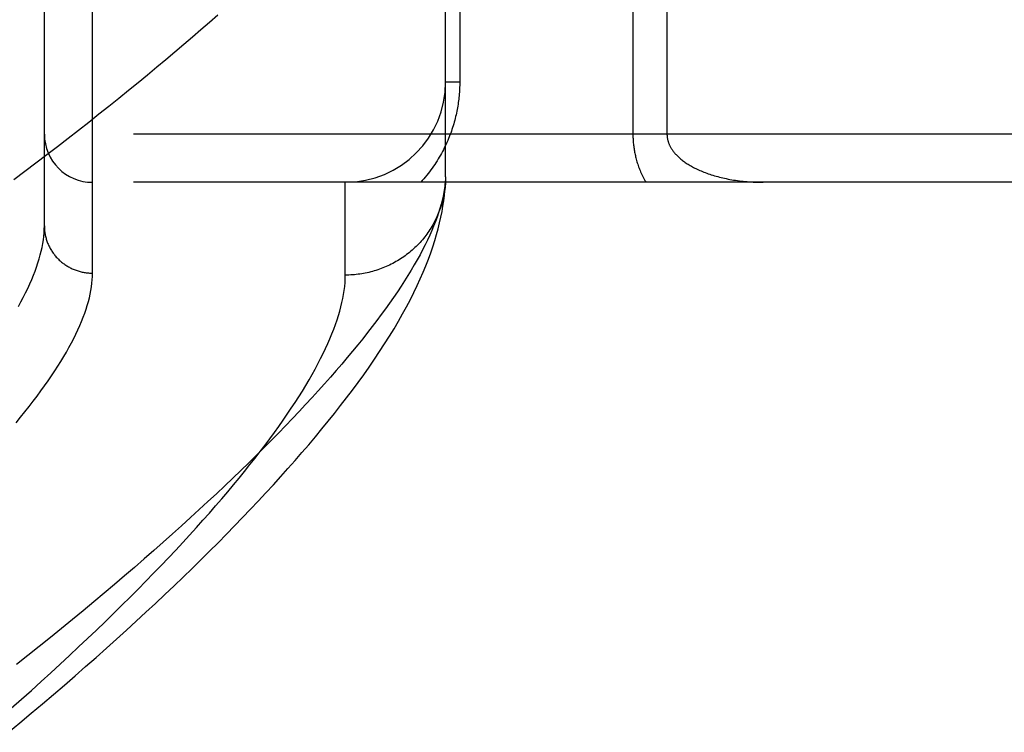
# Model space of a CAD drawing. Header units: inches. Extents: x 0 to 188, y 0 to 122.
# Tile 81 of 102: x 44.253 to 44.866, y 83.959 to 84.403. Entities that reach past the tile are written whole.
import ezdxf

# ---------------------------------------------------------------- set-up
doc = ezdxf.new("R2010")
doc.units = ezdxf.units.IN
doc.header["$LTSCALE"] = 10.363855
doc.header["$MEASUREMENT"] = 0
doc.linetypes.add('HIDDEN', pattern=[0.2, 0.1, -0.1])
doc.layers.add('DOOR_ASSEMBLY', color=7, linetype='CONTINUOUS')

msp = doc.modelspace()

# ---------------------------------------------------------------- linework, layer by layer
at = {"layer": 'DOOR_ASSEMBLY', "color": 8, "linetype": 'HIDDEN'}
for p, q in [((44.29836, 84.24473), (44.29836, 85.35787)), ((44.26836, 84.27412), (44.26836, 85.32848)), ((44.51836, 84.30468), (44.51836, 84.64505)), ((44.52714, 84.64505), (44.52714, 84.3638)), ((44.63507, 84.60332), (44.63507, 84.3313)), ((44.65628, 84.57993), (44.65628, 84.3313)), ((44.52714, 84.3638), (44.51836, 84.3638)), ((45.36036, 84.3313), (44.26836, 84.3313)), ((45.36036, 84.3013), (44.29836, 84.3013)), ((44.45586, 84.24348), (44.45586, 84.3013)), ((44.51836, 84.30468), (44.51831, 84.30228))]:
    msp.add_line(p, q, dxfattribs=at)
for points in [[(44.37633, 84.40544), (44.37118, 84.40092), (44.36594, 84.39635), (44.3606, 84.39175), (44.35518, 84.38711), (44.34966, 84.38243), (44.34406, 84.37771), (44.33836, 84.37296), (44.33258, 84.36817), (44.3267, 84.36334), (44.32074, 84.35848), (44.31469, 84.35358), (44.30855, 84.34865), (44.30231, 84.34368), (44.296, 84.33868), (44.28959, 84.33364), (44.2831, 84.32857), (44.27651, 84.32347), (44.26985, 84.31834), (44.26309, 84.31318), (44.25625, 84.30799), (44.24933, 84.30276)], [(44.52714, 84.3638), (44.52714, 84.36273), (44.52712, 84.36167), (44.52709, 84.36061), (44.52705, 84.35956), (44.52699, 84.3585), (44.52692, 84.35743), (44.52684, 84.35637), (44.52675, 84.3553), (44.52665, 84.35423), (44.52653, 84.35315), (44.5264, 84.35208), (44.52625, 84.351), (44.5261, 84.34991), (44.52592, 84.34883), (44.52574, 84.34774), (44.52554, 84.34665), (44.52533, 84.34555), (44.5251, 84.34445), (44.52485, 84.34334), (44.52459, 84.34223), (44.52432, 84.34112), (44.52403, 84.34), (44.52372, 84.33887), (44.5234, 84.33774), (44.52305, 84.3366), (44.5227, 84.33546), (44.52232, 84.33432), (44.52192, 84.33317), (44.52151, 84.33201), (44.52108, 84.33086), (44.52063, 84.3297), (44.52016, 84.32854), (44.51967, 84.32738), (44.51917, 84.32622), (44.51864, 84.32506), (44.5181, 84.32391), (44.51754, 84.32275), (44.51695, 84.32159), (44.51635, 84.32044), (44.51573, 84.31929), (44.51509, 84.31813), (44.51442, 84.31698), (44.51374, 84.31584), (44.51303, 84.31469), (44.51231, 84.31355), (44.51156, 84.31241), (44.51079, 84.31128), (44.51, 84.31015), (44.50918, 84.30903), (44.50835, 84.30791), (44.50749, 84.30679), (44.50661, 84.30568), (44.5057, 84.30458), (44.50477, 84.30348), (44.50381, 84.30239), (44.50283, 84.3013)], [(44.63507, 84.3313), (44.63507, 84.33063), (44.63508, 84.32995), (44.6351, 84.32927), (44.63513, 84.32859), (44.63517, 84.32791), (44.63521, 84.32723), (44.63526, 84.32654), (44.63532, 84.32585), (44.63539, 84.32515), (44.63546, 84.32445), (44.63555, 84.32375), (44.63564, 84.32304), (44.63574, 84.32233), (44.63586, 84.32161), (44.63598, 84.32089), (44.63611, 84.32017), (44.63625, 84.31944), (44.63641, 84.31871), (44.63657, 84.31797), (44.63674, 84.31722), (44.63693, 84.31647), (44.63713, 84.31571), (44.63734, 84.31494), (44.63757, 84.31417), (44.6378, 84.31339), (44.63806, 84.3126), (44.63832, 84.31181), (44.6386, 84.31101), (44.6389, 84.31021), (44.63921, 84.3094), (44.63953, 84.30859), (44.63987, 84.30778), (44.64022, 84.30697), (44.64059, 84.30615), (44.64098, 84.30534), (44.64137, 84.30453), (44.64179, 84.30372), (44.64221, 84.30291), (44.64265, 84.3021), (44.64311, 84.3013)], [(44.65628, 84.3313), (44.65629, 84.33096), (44.6563, 84.33063), (44.65632, 84.33029), (44.65634, 84.32996), (44.65638, 84.32963), (44.65642, 84.3293), (44.65647, 84.32896), (44.65652, 84.32862), (44.65659, 84.32828), (44.65666, 84.32794), (44.65674, 84.32759), (44.65683, 84.32725), (44.65693, 84.3269), (44.65704, 84.32655), (44.65716, 84.3262), (44.65728, 84.32584), (44.65742, 84.32548), (44.65757, 84.32512), (44.65773, 84.32476), (44.65789, 84.32439), (44.65807, 84.32402), (44.65827, 84.32365), (44.65847, 84.32327), (44.65869, 84.32289), (44.65892, 84.3225), (44.65916, 84.32212), (44.65942, 84.32173), (44.65969, 84.32133), (44.65997, 84.32094), (44.66027, 84.32054), (44.66058, 84.32014), (44.66091, 84.31974), (44.66125, 84.31934), (44.66161, 84.31894), (44.66198, 84.31854), (44.66236, 84.31814), (44.66275, 84.31775), (44.66316, 84.31735), (44.66359, 84.31695), (44.66404, 84.31655), (44.6645, 84.31614), (44.66499, 84.31573), (44.66549, 84.31533), (44.66601, 84.31492), (44.66655, 84.31452), (44.6671, 84.31411), (44.66767, 84.31371), (44.66826, 84.31331), (44.66887, 84.31291), (44.66949, 84.31252), (44.67013, 84.31213), (44.67079, 84.31174), (44.67147, 84.31135), (44.67216, 84.31097), (44.67288, 84.31058), (44.67361, 84.31021), (44.67436, 84.30983), (44.67513, 84.30946), (44.67592, 84.3091), (44.67673, 84.30874), (44.67756, 84.30838), (44.6784, 84.30803), (44.67927, 84.30769), (44.68015, 84.30735), (44.68105, 84.30701), (44.68197, 84.30669), (44.68291, 84.30637), (44.68387, 84.30605), (44.68484, 84.30575), (44.68584, 84.30545), (44.68685, 84.30516), (44.68788, 84.30487), (44.68892, 84.3046), (44.68998, 84.30433), (44.69106, 84.30408), (44.69215, 84.30383), (44.69326, 84.30359), (44.69438, 84.30337), (44.69552, 84.30315), (44.69667, 84.30295), (44.69783, 84.30275), (44.69901, 84.30257), (44.70019, 84.3024), (44.70139, 84.30224), (44.7026, 84.30209), (44.70382, 84.30195), (44.70504, 84.30183), (44.70627, 84.30172), (44.70751, 84.30162), (44.70875, 84.30153), (44.71, 84.30146), (44.71125, 84.3014), (44.71251, 84.30136), (44.71377, 84.30132), (44.71502, 84.3013), (44.71628, 84.3013)], [(44.24597, 83.95861), (44.25312, 83.96455), (44.26018, 83.97046), (44.26715, 83.97634), (44.27402, 83.9822), (44.2808, 83.98802), (44.28748, 83.99381), (44.29407, 83.99957), (44.30057, 84.0053), (44.30697, 84.011), (44.31328, 84.01666), (44.3195, 84.02229), (44.32562, 84.02788), (44.33165, 84.03345), (44.33758, 84.03897), (44.34342, 84.04447), (44.34917, 84.04993), (44.35483, 84.05536), (44.3604, 84.06075), (44.36587, 84.06611), (44.37125, 84.07144), (44.37655, 84.07673), (44.38175, 84.08199), (44.38686, 84.08721), (44.39188, 84.09241), (44.39681, 84.09757), (44.40165, 84.1027), (44.4064, 84.1078), (44.41106, 84.11287), (44.41564, 84.11791), (44.42013, 84.12293), (44.42454, 84.12792), (44.42886, 84.13289), (44.43309, 84.13783), (44.43724, 84.14274), (44.4413, 84.14764), (44.44527, 84.15251), (44.44915, 84.15735), (44.45295, 84.16218), (44.45666, 84.167), (44.46029, 84.1718), (44.46384, 84.17661), (44.46731, 84.18141), (44.4707, 84.18622), (44.47401, 84.19102), (44.47722, 84.19582), (44.48033, 84.2006), (44.48333, 84.20535), (44.48621, 84.21006), (44.48895, 84.21471), (44.49157, 84.2193), (44.49405, 84.22382), (44.49639, 84.22826), (44.49859, 84.23263), (44.50066, 84.23692), (44.5026, 84.24114), (44.50441, 84.24528), (44.5061, 84.24936), (44.50766, 84.25336), (44.50911, 84.2573), (44.51043, 84.26117), (44.51165, 84.26497), (44.51275, 84.26872), (44.51375, 84.2724), (44.51464, 84.27601), (44.51543, 84.27956), (44.51612, 84.28305), (44.51671, 84.28646), (44.5172, 84.2898), (44.51761, 84.29306), (44.51792, 84.29624), (44.51815, 84.29932), (44.51831, 84.30228)], [(44.51836, 84.30468), (44.51822, 84.30239), (44.51799, 84.30005), (44.51768, 84.29766), (44.51728, 84.29523), (44.51679, 84.29274), (44.51622, 84.29022), (44.51555, 84.28764), (44.5148, 84.28502), (44.51396, 84.28235), (44.51303, 84.27964), (44.51202, 84.27687), (44.51091, 84.27406), (44.50972, 84.2712), (44.50843, 84.26829), (44.50706, 84.26534), (44.50559, 84.26234), (44.50404, 84.25929), (44.5024, 84.25619), (44.50066, 84.25304), (44.49884, 84.24984), (44.49692, 84.2466), (44.49491, 84.2433), (44.49281, 84.23996), (44.49062, 84.23657), (44.48834, 84.23313), (44.48596, 84.22964), (44.48349, 84.2261), (44.48093, 84.22251), (44.47827, 84.21887), (44.47552, 84.21519), (44.47268, 84.21146), (44.46974, 84.20767), (44.46671, 84.20384), (44.46359, 84.19996), (44.46037, 84.19603), (44.45705, 84.19205), (44.45364, 84.18802), (44.45013, 84.18395), (44.44653, 84.17982), (44.44283, 84.17564), (44.43903, 84.17142), (44.43513, 84.16715), (44.43114, 84.16283), (44.42705, 84.15846), (44.42287, 84.15405), (44.41858, 84.14958), (44.4142, 84.14507), (44.40971, 84.14051), (44.40513, 84.1359), (44.40045, 84.13125), (44.39567, 84.12655), (44.39079, 84.1218), (44.38581, 84.11701), (44.38073, 84.11217), (44.37556, 84.10728), (44.37028, 84.10235), (44.3649, 84.09738), (44.35942, 84.09236), (44.35384, 84.0873), (44.34816, 84.08219), (44.34237, 84.07704), (44.33649, 84.07185), (44.33051, 84.06662), (44.32442, 84.06134), (44.31824, 84.05603), (44.31195, 84.05067), (44.30557, 84.04528), (44.29908, 84.03985), (44.2925, 84.03438), (44.28581, 84.02888), (44.27903, 84.02333), (44.27214, 84.01776), (44.26516, 84.01215), (44.25807, 84.00651), (44.25089, 84.00083)], [(44.51826, 84.30133), (44.51819, 84.30022), (44.5181, 84.2991), (44.51798, 84.29799), (44.51785, 84.29688), (44.51769, 84.29577), (44.51751, 84.29467), (44.51732, 84.29357), (44.5171, 84.29247), (44.51686, 84.29138), (44.5166, 84.29029), (44.51632, 84.2892), (44.51603, 84.28812), (44.51571, 84.28705), (44.51537, 84.28598), (44.51501, 84.28492), (44.51463, 84.28387), (44.51423, 84.28282), (44.51381, 84.28178), (44.51338, 84.28075), (44.51292, 84.27972), (44.51245, 84.27871), (44.51195, 84.2777), (44.51144, 84.2767), (44.51091, 84.27571), (44.51036, 84.27473), (44.50979, 84.27376), (44.50921, 84.2728), (44.5086, 84.27185), (44.50798, 84.27092), (44.50734, 84.26999), (44.50669, 84.26907), (44.50601, 84.26817), (44.50532, 84.26728), (44.50462, 84.2664), (44.5039, 84.26554), (44.50316, 84.26468), (44.5024, 84.26384), (44.50163, 84.26302), (44.50085, 84.26221), (44.50005, 84.26141), (44.49924, 84.26063), (44.49841, 84.25986), (44.49756, 84.2591), (44.49671, 84.25837), (44.49584, 84.25764), (44.49495, 84.25694), (44.49405, 84.25624), (44.49314, 84.25557), (44.49222, 84.25491), (44.49129, 84.25427), (44.49034, 84.25364), (44.48938, 84.25304), (44.48841, 84.25244), (44.48744, 84.25187), (44.48644, 84.25132), (44.48544, 84.25078), (44.48443, 84.25026), (44.48341, 84.24975), (44.48238, 84.24927), (44.48135, 84.24881), (44.4803, 84.24836), (44.47925, 84.24793), (44.47818, 84.24752), (44.47711, 84.24713), (44.47604, 84.24676), (44.47495, 84.24641), (44.47386, 84.24608), (44.47277, 84.24577), (44.47166, 84.24547), (44.47056, 84.2452), (44.46945, 84.24495), (44.46833, 84.24472), (44.46721, 84.2445), (44.46608, 84.24431), (44.46496, 84.24414), (44.46383, 84.24398), (44.46269, 84.24385), (44.46156, 84.24374), (44.46042, 84.24365), (44.45928, 84.24358), (44.45814, 84.24353), (44.457, 84.24349), (44.45586, 84.24348)], [(44.25213, 84.22383), (44.25372, 84.22674), (44.25523, 84.22962), (44.25666, 84.23245), (44.25801, 84.23524), (44.25927, 84.23798), (44.26045, 84.24068), (44.26154, 84.24335), (44.26255, 84.24596), (44.26349, 84.24854), (44.26433, 84.25107), (44.2651, 84.25357), (44.26579, 84.25602), (44.26639, 84.25842), (44.26691, 84.26079), (44.26735, 84.26312), (44.26772, 84.2654), (44.268, 84.26764), (44.2682, 84.26984), (44.26832, 84.272), (44.26836, 84.27412)], [(44.26836, 84.27412), (44.26836, 84.27347), (44.26838, 84.27283), (44.26842, 84.27219), (44.26847, 84.27155), (44.26853, 84.27092), (44.26861, 84.27028), (44.26871, 84.26965), (44.26881, 84.26901), (44.26893, 84.26838), (44.26907, 84.26776), (44.26922, 84.26713), (44.26938, 84.26651), (44.26955, 84.26589), (44.26974, 84.26528), (44.26995, 84.26467), (44.27017, 84.26406), (44.2704, 84.26346), (44.27064, 84.26287), (44.2709, 84.26228), (44.27117, 84.2617), (44.27145, 84.26112), (44.27175, 84.26055), (44.27205, 84.25998), (44.27238, 84.25942), (44.27271, 84.25887), (44.27305, 84.25833), (44.27341, 84.25779), (44.27378, 84.25726), (44.27416, 84.25674), (44.27456, 84.25623), (44.27496, 84.25572), (44.27537, 84.25523), (44.2758, 84.25474), (44.27624, 84.25426), (44.27669, 84.25379), (44.27714, 84.25334), (44.27761, 84.25289), (44.27809, 84.25245), (44.27858, 84.25202), (44.27907, 84.2516), (44.27958, 84.2512), (44.28009, 84.2508), (44.28062, 84.25042), (44.28115, 84.25004), (44.28169, 84.24968), (44.28224, 84.24933), (44.28279, 84.24899), (44.28336, 84.24866), (44.28393, 84.24835), (44.2845, 84.24805), (44.28509, 84.24776), (44.28568, 84.24748), (44.28627, 84.24722), (44.28688, 84.24696), (44.28748, 84.24673), (44.2881, 84.2465), (44.28871, 84.24629), (44.28933, 84.24609), (44.28996, 84.2459), (44.29059, 84.24573), (44.29123, 84.24557), (44.29186, 84.24542), (44.2925, 84.24529), (44.29315, 84.24517), (44.29379, 84.24507), (44.29444, 84.24498), (44.29509, 84.2449), (44.29574, 84.24484), (44.29639, 84.24479), (44.29705, 84.24476), (44.2977, 84.24473), (44.29836, 84.24473)], [(44.24772, 83.97358), (44.25402, 83.97916), (44.26023, 83.9847), (44.26633, 83.9902), (44.27233, 83.99566), (44.27822, 84.00108), (44.28402, 84.00646), (44.28971, 84.01179), (44.29531, 84.01707), (44.3008, 84.02231), (44.30619, 84.02751), (44.31148, 84.03266), (44.31667, 84.03776), (44.32176, 84.04282), (44.32675, 84.04782), (44.33163, 84.05278), (44.33642, 84.05769), (44.34111, 84.06256), (44.3457, 84.06737), (44.35019, 84.07214), (44.35458, 84.07685), (44.35887, 84.08151), (44.36306, 84.08613), (44.36716, 84.09069), (44.37116, 84.09521), (44.37506, 84.09967), (44.37887, 84.10408), (44.38257, 84.10844), (44.38619, 84.11276), (44.3897, 84.11701), (44.39312, 84.12122), (44.39645, 84.12538), (44.39968, 84.12948), (44.40282, 84.13354), (44.40586, 84.13754), (44.40881, 84.14149), (44.41167, 84.14539), (44.41443, 84.14924), (44.4171, 84.15304), (44.41968, 84.15678), (44.42217, 84.16048), (44.42456, 84.16412), (44.42687, 84.16771), (44.42908, 84.17126), (44.43121, 84.17475), (44.43324, 84.17819), (44.43518, 84.18157), (44.43704, 84.18491), (44.4388, 84.1882), (44.44048, 84.19143), (44.44207, 84.19462), (44.44357, 84.19775), (44.44498, 84.20084), (44.44631, 84.20387), (44.44755, 84.20686), (44.4487, 84.20979), (44.44976, 84.21268), (44.45074, 84.21552), (44.45163, 84.2183), (44.45244, 84.22104), (44.45316, 84.22373), (44.45379, 84.22637), (44.45434, 84.22896), (44.4548, 84.2315), (44.45518, 84.23399), (44.45548, 84.23644), (44.45569, 84.23883), (44.45581, 84.24118), (44.45586, 84.24348)], [(44.25073, 84.15146), (44.25353, 84.15488), (44.25625, 84.15825), (44.25888, 84.16159), (44.26142, 84.16488), (44.26387, 84.16814), (44.26624, 84.17135), (44.26852, 84.17452), (44.27071, 84.17765), (44.27282, 84.18074), (44.27484, 84.18379), (44.27678, 84.1868), (44.27863, 84.18976), (44.2804, 84.19269), (44.28208, 84.19557), (44.28368, 84.19842), (44.28519, 84.20122), (44.28662, 84.20398), (44.28797, 84.2067), (44.28924, 84.20938), (44.29042, 84.21202), (44.29151, 84.21462), (44.29253, 84.21718), (44.29346, 84.21969), (44.29432, 84.22217), (44.29508, 84.2246), (44.29577, 84.227), (44.29638, 84.22935), (44.2969, 84.23167), (44.29735, 84.23394), (44.29771, 84.23617), (44.29799, 84.23837), (44.29819, 84.24053), (44.29832, 84.24265), (44.29836, 84.24473)]]:
    msp.add_lwpolyline(points, dxfattribs=at)
for centre, radius, start, end in [((44.45586, 84.3638), 0.0625, 270, 360), ((44.29836, 84.3313), 0.03, 180, 270)]:
    msp.add_arc(centre, radius, start, end, dxfattribs=at)

doc.saveas('drawing.dxf')
